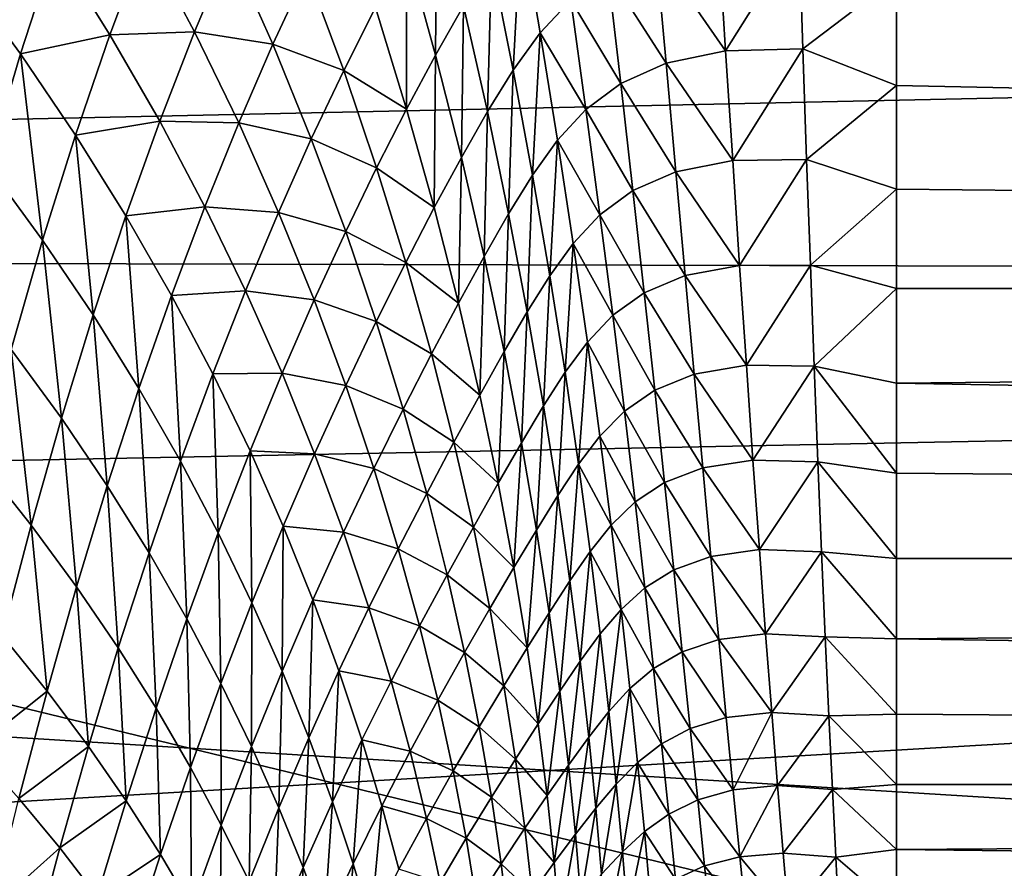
# Model space of a CAD drawing. Header units: metres. Extents: x -36 to 82, y -104 to 104.
# Tile 160 of 245: x 68.279 to 69.426, y 4.184 to 5.173. Entities that reach past the tile are written whole.
import ezdxf

# ---------------------------------------------------------------- set-up
doc = ezdxf.new("R2010")
doc.units = ezdxf.units.M
doc.layers.add('solid_FIT-SHOWER-153_SW0001', color=7, linetype='CONTINUOUS')

msp = doc.modelspace()

# ---------------------------------------------------------------- linework, layer by layer
at = {"layer": 'solid_FIT-SHOWER-153_SW0001'}
for points in [[(78.5, 6.434303, -26.964064), (52, 6.525178, -26.933752), (52, 4.931117, -27.398083)], [(77, 6.5, -14), (59.5, 4, -14), (59.5, 6.5, -14)], [(77, 4, -14), (59.5, 4, -14), (77, 6.5, -14)], [(77, -6.5, -1), (59.5, 6.5, -1), (59.5, -6.5, -1)], [(77, 6.5, -1), (59.5, 6.5, -1), (77, 2.257359, -1)], [(77, -2.257359, -1), (77, 2.257359, -1), (59.5, 6.5, -1)], [(77, -6.5, -1), (77, -2.257359, -1), (59.5, 6.5, -1)], [(59.465103, 6.466679, 13.789559), (59.619923, 4.870267, 14.210342), (80.699997, 5.324776, 14.103455)], [(78.5, 4.86164, -27.415146), (78.5, 6.434303, -26.964064), (52, 4.931117, -27.398083)], [(78.5, 6.434303, 11.964063), (78.5, 4.86164, 12.415147), (58.85154, 5.935616, 12.121935)], [(78.5, 4.86164, 12.415147), (58.992683, 4.47508, 12.505558), (58.85154, 5.935616, 12.121935)], [(59.619923, 4.870267, 14.210342), (80.699997, 3.569153, 14.461868), (80.699997, 5.324776, 14.103455)], [(68.764565, 5.316203, -29.39974), (68.763023, 5.131564, -29.499887), (68.72908, 5.254582, -29.404934)], [(68.764565, 5.316203, -29.39974), (68.795753, 5.188949, -29.498253), (68.763023, 5.131564, -29.499887)], [(68.862602, 5.287516, -29.49966), (68.853615, 5.114098, -29.605255), (68.828384, 5.240932, -29.498177)], [(68.862602, 5.287516, -29.49966), (68.88501, 5.157572, -29.610262), (68.853615, 5.114098, -29.605255)], [(68.920502, 5.19585, -29.616793), (68.88501, 5.157572, -29.610262), (68.862602, 5.287516, -29.49966)], [(68.425148, 5.266322, -29.228731), (68.383652, 5.15534, -29.251598), (68.319931, 5.257216, -29.194267)], [(68.425148, 5.266322, -29.228731), (68.48214, 5.158639, -29.294598), (68.383652, 5.15534, -29.251598)], [(68.523323, 5.256567, -29.27631), (68.48214, 5.158639, -29.294598), (68.425148, 5.266322, -29.228731)], [(69.092552, 5.269831, -29.647844), (69.10099, 5.13658, -29.777098), (69.019661, 5.253704, -29.635128)], [(69.186539, 5.273257, -29.664112), (69.10099, 5.13658, -29.777098), (69.092552, 5.269831, -29.647844)], [(69.186539, 5.273257, -29.664112), (69.190979, 5.138824, -29.796492), (69.10099, 5.13658, -29.777098)], [(69.300003, 5.222128, -29.721134), (69.190979, 5.138824, -29.796492), (69.186539, 5.273257, -29.664112)], [(68.319931, 5.257216, -29.194267), (68.279449, 5.133018, -29.221369), (68.20945, 5.228232, -29.172596)], [(68.319931, 5.257216, -29.194267), (68.383652, 5.15534, -29.251598), (68.279449, 5.133018, -29.221369)], [(68.523323, 5.256567, -29.27631), (68.573349, 5.144111, -29.350679), (68.48214, 5.158639, -29.294598)], [(68.612953, 5.229466, -29.337252), (68.573349, 5.144111, -29.350679), (68.523323, 5.256567, -29.27631)], [(68.72908, 5.254582, -29.404934), (68.729324, 5.06867, -29.503077), (68.692978, 5.187022, -29.411734)], [(68.72908, 5.254582, -29.404934), (68.763023, 5.131564, -29.499887), (68.729324, 5.06867, -29.503077)], [(69.019661, 5.253704, -29.635128), (69.031593, 5.121952, -29.761126), (68.963875, 5.228322, -29.624971)], [(69.10099, 5.13658, -29.777098), (69.031593, 5.121952, -29.761126), (69.019661, 5.253704, -29.635128)], [(68.828384, 5.240932, -29.498177), (68.823563, 5.065654, -29.60174), (68.795753, 5.188949, -29.498253)], [(68.828384, 5.240932, -29.498177), (68.853615, 5.114098, -29.605255), (68.823563, 5.065654, -29.60174)], [(68.20945, 5.228232, -29.172596), (68.279449, 5.133018, -29.221369), (68.241081, 5.003216, -29.249043)], [(68.612953, 5.229466, -29.337252), (68.656013, 5.11342, -29.420111), (68.573349, 5.144111, -29.350679)], [(68.692978, 5.187022, -29.411734), (68.656013, 5.11342, -29.420111), (68.612953, 5.229466, -29.337252)], [(68.963875, 5.228322, -29.624971), (68.978889, 5.098394, -29.747602), (68.920502, 5.19585, -29.616793)], [(69.031593, 5.121952, -29.761126), (68.978889, 5.098394, -29.747602), (68.963875, 5.228322, -29.624971)], [(69.300003, 5.222128, -29.721134), (69.300003, 5.096302, -29.849442), (69.190979, 5.138824, -29.796492)], [(80.699997, 5.222132, -29.721132), (80.699997, 4.859654, -30.119869), (69.300003, 5.222128, -29.721134)], [(80.699997, 4.859654, -30.119869), (69.300003, 5.096302, -29.849442), (69.300003, 5.222128, -29.721134)], [(68.692978, 5.187022, -29.411734), (68.729324, 5.06867, -29.503077), (68.656013, 5.11342, -29.420111)], [(68.795753, 5.188949, -29.498253), (68.793159, 5.012233, -29.599722), (68.763023, 5.131564, -29.499887)], [(68.795753, 5.188949, -29.498253), (68.823563, 5.065654, -29.60174), (68.793159, 5.012233, -29.599722)], [(68.920502, 5.19585, -29.616793), (68.938271, 5.068092, -29.735966), (68.88501, 5.157572, -29.610262)], [(68.978889, 5.098394, -29.747602), (68.938271, 5.068092, -29.735966), (68.920502, 5.19585, -29.616793)], [(68.383652, 5.15534, -29.251598), (68.343643, 5.038298, -29.275362), (68.279449, 5.133018, -29.221369)], [(68.383652, 5.15534, -29.251598), (68.441689, 5.054439, -29.314035), (68.343643, 5.038298, -29.275362)], [(68.48214, 5.158639, -29.294598), (68.441689, 5.054439, -29.314035), (68.383652, 5.15534, -29.251598)], [(68.48214, 5.158639, -29.294598), (68.533684, 5.052483, -29.365461), (68.441689, 5.054439, -29.314035)], [(68.573349, 5.144111, -29.350679), (68.533684, 5.052483, -29.365461), (68.48214, 5.158639, -29.294598)], [(68.88501, 5.157572, -29.610262), (68.876152, 4.991777, -29.717264), (68.853615, 5.114098, -29.605255)], [(68.88501, 5.157572, -29.610262), (68.905266, 5.032342, -29.725891), (68.876152, 4.991777, -29.717264)], [(68.938271, 5.068092, -29.735966), (68.905266, 5.032342, -29.725891), (68.88501, 5.157572, -29.610262)], [(68.573349, 5.144111, -29.350679), (68.618271, 5.033784, -29.429958), (68.533684, 5.052483, -29.365461)], [(68.656013, 5.11342, -29.420111), (68.618271, 5.033784, -29.429958), (68.573349, 5.144111, -29.350679)], [(68.279449, 5.133018, -29.221369), (68.30526, 4.915754, -29.299742), (68.241081, 5.003216, -29.249043)], [(68.279449, 5.133018, -29.221369), (68.343643, 5.038298, -29.275362), (68.30526, 4.915754, -29.299742)], [(68.763023, 5.131564, -29.499887), (68.761536, 4.95372, -29.599205), (68.729324, 5.06867, -29.503077)], [(68.763023, 5.131564, -29.499887), (68.793159, 5.012233, -29.599722), (68.761536, 4.95372, -29.599205)], [(69.10099, 5.13658, -29.777098), (69.109253, 5.008704, -29.911585), (69.031593, 5.121952, -29.761126)], [(69.190979, 5.138824, -29.796492), (69.109253, 5.008704, -29.911585), (69.10099, 5.13658, -29.777098)], [(69.190979, 5.138824, -29.796492), (69.195419, 5.00983, -29.934177), (69.109253, 5.008704, -29.911585)], [(69.300003, 5.096302, -29.849442), (69.195419, 5.00983, -29.934177), (69.190979, 5.138824, -29.796492)], [(69.031593, 5.121952, -29.761126), (69.043007, 4.995521, -29.892269), (68.978889, 5.098394, -29.747602)], [(69.109253, 5.008704, -29.911585), (69.043007, 4.995521, -29.892269), (69.031593, 5.121952, -29.761126)], [(68.656013, 5.11342, -29.420111), (68.694412, 5.000136, -29.507807), (68.618271, 5.033784, -29.429958)], [(68.729324, 5.06867, -29.503077), (68.694412, 5.000136, -29.507807), (68.656013, 5.11342, -29.420111)], [(68.853615, 5.114098, -29.605255), (68.848206, 4.946635, -29.71006), (68.823563, 5.065654, -29.60174)], [(68.853615, 5.114098, -29.605255), (68.876152, 4.991777, -29.717264), (68.848206, 4.946635, -29.71006)], [(68.978889, 5.098394, -29.747602), (68.992935, 4.973715, -29.875288), (68.938271, 5.068092, -29.735966)], [(69.043007, 4.995521, -29.892269), (68.992935, 4.973715, -29.875288), (68.978889, 5.098394, -29.747602)], [(69.300003, 5.096302, -29.849442), (69.300003, 4.975421, -29.982414), (69.195419, 5.00983, -29.934177)], [(80.699997, 4.859654, -30.119869), (69.300003, 4.975421, -29.982414), (69.300003, 5.096302, -29.849442)], [(68.729324, 5.06867, -29.503077), (68.761536, 4.95372, -29.599205), (68.694412, 5.000136, -29.507807)], [(68.823563, 5.065654, -29.60174), (68.819733, 4.896915, -29.704287), (68.793159, 5.012233, -29.599722)], [(68.823563, 5.065654, -29.60174), (68.848206, 4.946635, -29.71006), (68.819733, 4.896915, -29.704287)], [(68.938271, 5.068092, -29.735966), (68.954559, 4.945472, -29.860094), (68.905266, 5.032342, -29.725891)], [(68.992935, 4.973715, -29.875288), (68.954559, 4.945472, -29.860094), (68.938271, 5.068092, -29.735966)], [(68.441689, 5.054439, -29.314035), (68.402237, 4.94435, -29.334398), (68.343643, 5.038298, -29.275362)], [(68.441689, 5.054439, -29.314035), (68.494286, 4.954824, -29.381399), (68.402237, 4.94435, -29.334398)], [(68.533684, 5.052483, -29.365461), (68.494286, 4.954824, -29.381399), (68.441689, 5.054439, -29.314035)], [(68.533684, 5.052483, -29.365461), (68.580048, 4.948185, -29.441149), (68.494286, 4.954824, -29.381399)], [(68.618271, 5.033784, -29.429958), (68.580048, 4.948185, -29.441149), (68.533684, 5.052483, -29.365461)], [(68.343643, 5.038298, -29.275362), (68.363983, 4.828882, -29.35541), (68.30526, 4.915754, -29.299742)], [(68.343643, 5.038298, -29.275362), (68.402237, 4.94435, -29.334398), (68.363983, 4.828882, -29.35541)], [(68.618271, 5.033784, -29.429958), (68.658371, 4.925931, -29.513981), (68.580048, 4.948185, -29.441149)], [(68.694412, 5.000136, -29.507807), (68.658371, 4.925931, -29.513981), (68.618271, 5.033784, -29.429958)], [(68.905266, 5.032342, -29.725891), (68.896194, 4.874254, -29.834034), (68.876152, 4.991777, -29.717264)], [(68.905266, 5.032342, -29.725891), (68.923523, 4.912101, -29.846376), (68.896194, 4.874254, -29.834034)], [(68.954559, 4.945472, -29.860094), (68.923523, 4.912101, -29.846376), (68.905266, 5.032342, -29.725891)], [(68.241081, 5.003216, -29.249043), (68.30526, 4.915754, -29.299742), (68.268639, 4.788204, -29.324512)], [(68.793159, 5.012233, -29.599722), (68.789886, 4.842499, -29.699959), (68.761536, 4.95372, -29.599205)], [(68.793159, 5.012233, -29.599722), (68.819733, 4.896915, -29.704287), (68.789886, 4.842499, -29.699959)], [(69.109253, 5.008704, -29.911585), (69.117325, 4.886425, -30.051086), (69.043007, 4.995521, -29.892269)], [(69.195419, 5.00983, -29.934177), (69.117325, 4.886425, -30.051086), (69.109253, 5.008704, -29.911585)], [(69.195419, 5.00983, -29.934177), (69.199844, 4.886492, -30.076941), (69.117325, 4.886425, -30.051086)], [(69.300003, 4.975421, -29.982414), (69.199844, 4.886492, -30.076941), (69.195419, 5.00983, -29.934177)], [(68.694412, 5.000136, -29.507807), (68.728439, 4.889959, -29.600187), (68.658371, 4.925931, -29.513981)], [(68.761536, 4.95372, -29.599205), (68.728439, 4.889959, -29.600187), (68.694412, 5.000136, -29.507807)], [(68.876152, 4.991777, -29.717264), (68.869911, 4.832187, -29.823038), (68.848206, 4.946635, -29.71006)], [(68.876152, 4.991777, -29.717264), (68.896194, 4.874254, -29.834034), (68.869911, 4.832187, -29.823038)], [(69.043007, 4.995521, -29.892269), (69.053932, 4.874637, -30.028347), (68.992935, 4.973715, -29.875288)], [(69.117325, 4.886425, -30.051086), (69.053932, 4.874637, -30.028347), (69.043007, 4.995521, -29.892269)], [(68.992935, 4.973715, -29.875288), (69.006081, 4.854515, -30.007816), (68.954559, 4.945472, -29.860094)], [(69.053932, 4.874637, -30.028347), (69.006081, 4.854515, -30.007816), (68.992935, 4.973715, -29.875288)], [(69.300003, 4.975421, -29.982414), (69.300003, 4.859658, -30.119864), (69.199844, 4.886492, -30.076941)], [(80.699997, 4.859654, -30.119869), (69.300003, 4.859658, -30.119864), (69.300003, 4.975421, -29.982414)], [(68.494286, 4.954824, -29.381399), (68.455467, 4.851468, -29.398281), (68.402237, 4.94435, -29.334398)], [(68.494286, 4.954824, -29.381399), (68.541702, 4.856814, -29.453495), (68.455467, 4.851468, -29.398281)], [(68.580048, 4.948185, -29.441149), (68.541702, 4.856814, -29.453495), (68.494286, 4.954824, -29.381399)], [(68.580048, 4.948185, -29.441149), (68.621521, 4.846082, -29.521477), (68.541702, 4.856814, -29.453495)], [(68.658371, 4.925931, -29.513981), (68.621521, 4.846082, -29.521477), (68.580048, 4.948185, -29.441149)], [(68.761536, 4.95372, -29.599205), (68.789886, 4.842499, -29.699959), (68.728439, 4.889959, -29.600187)], [(68.848206, 4.946635, -29.71006), (68.84301, 4.785913, -29.813408), (68.819733, 4.896915, -29.704287)], [(68.848206, 4.946635, -29.71006), (68.869911, 4.832187, -29.823038), (68.84301, 4.785913, -29.813408)], [(68.954559, 4.945472, -29.860094), (68.969467, 4.828229, -29.988974), (68.923523, 4.912101, -29.846376)], [(69.006081, 4.854515, -30.007816), (68.969467, 4.828229, -29.988974), (68.954559, 4.945472, -29.860094)], [(68.402237, 4.94435, -29.334398), (68.41748, 4.742876, -29.415831), (68.363983, 4.828882, -29.35541)], [(68.402237, 4.94435, -29.334398), (68.455467, 4.851468, -29.398281), (68.41748, 4.742876, -29.415831)], [(78.5, 4.86164, -27.415146), (52, 4.931117, -27.398083), (52, 3.305647, -27.731649)], [(68.658371, 4.925931, -29.513981), (68.693954, 4.820891, -29.602575), (68.621521, 4.846082, -29.521477)], [(68.728439, 4.889959, -29.600187), (68.693954, 4.820891, -29.602575), (68.658371, 4.925931, -29.513981)], [(68.30526, 4.915754, -29.299742), (68.327118, 4.708491, -29.376852), (68.268639, 4.788204, -29.324512)], [(68.30526, 4.915754, -29.299742), (68.363983, 4.828882, -29.35541), (68.327118, 4.708491, -29.376852)], [(68.923523, 4.912101, -29.846376), (68.913918, 4.761785, -29.955364), (68.896194, 4.874254, -29.834034)], [(68.923523, 4.912101, -29.846376), (68.939919, 4.797096, -29.971521), (68.913918, 4.761785, -29.955364)], [(68.969467, 4.828229, -29.988974), (68.939919, 4.797096, -29.971521), (68.923523, 4.912101, -29.846376)], [(68.728439, 4.889959, -29.600187), (68.758385, 4.783221, -29.697079), (68.693954, 4.820891, -29.602575)], [(68.789886, 4.842499, -29.699959), (68.758385, 4.783221, -29.697079), (68.728439, 4.889959, -29.600187)], [(68.819733, 4.896915, -29.704287), (68.814644, 4.735317, -29.805161), (68.789886, 4.842499, -29.699959)], [(68.819733, 4.896915, -29.704287), (68.84301, 4.785913, -29.813408), (68.814644, 4.735317, -29.805161)], [(69.117325, 4.886425, -30.051086), (69.125214, 4.769944, -30.195364), (69.053932, 4.874637, -30.028347)], [(69.199844, 4.886492, -30.076941), (69.125214, 4.769944, -30.195364), (69.117325, 4.886425, -30.051086)], [(69.199844, 4.886492, -30.076941), (69.204247, 4.769013, -30.224543), (69.125214, 4.769944, -30.195364)], [(69.300003, 4.859658, -30.119864), (69.204247, 4.769013, -30.224543), (69.199844, 4.886492, -30.076941)], [(59.619923, 4.870267, 14.210342), (59.730202, 3.259323, 14.51007), (80.699997, 3.569153, 14.461868)], [(68.896194, 4.874254, -29.834034), (68.888893, 4.722576, -29.940479), (68.869911, 4.832187, -29.823038)], [(68.896194, 4.874254, -29.834034), (68.913918, 4.761785, -29.955364), (68.888893, 4.722576, -29.940479)], [(69.053932, 4.874637, -30.028347), (69.064377, 4.759501, -30.169121), (69.006081, 4.854515, -30.007816)], [(69.125214, 4.769944, -30.195364), (69.064377, 4.759501, -30.169121), (69.053932, 4.874637, -30.028347)], [(78.5, 4.86164, -27.415146), (52, 3.305647, -27.731649), (62.291336, 3.343428, -27.725515)], [(78.5, 4.86164, 12.415147), (78.5, 3.258736, 12.739272), (58.992683, 4.47508, 12.505558)], [(78.5, 4.86164, -27.415146), (62.291336, 3.343428, -27.725515), (62.706448, 3.34358, -27.725491)], [(78.5, 4.86164, -27.415146), (62.706448, 3.34358, -27.725491), (63.118618, 3.292389, -27.733887)], [(78.5, 3.258736, -27.739273), (78.5, 4.86164, -27.415146), (63.118618, 3.292389, -27.733887)], [(68.541702, 4.856814, -29.453495), (68.503593, 4.759956, -29.466789), (68.455467, 4.851468, -29.398281)], [(68.541702, 4.856814, -29.453495), (68.584236, 4.760734, -29.530119), (68.503593, 4.759956, -29.466789)], [(68.621521, 4.846082, -29.521477), (68.584236, 4.760734, -29.530119), (68.541702, 4.856814, -29.453495)], [(69.006081, 4.854515, -30.007816), (69.018364, 4.740996, -30.144955), (68.969467, 4.828229, -29.988974)], [(69.064377, 4.759501, -30.169121), (69.018364, 4.740996, -30.144955), (69.006081, 4.854515, -30.007816)], [(69.300003, 4.859658, -30.119864), (69.300003, 4.749177, -30.261593), (69.204247, 4.769013, -30.224543)], [(80.699997, 4.859654, -30.119869), (69.300003, 4.749177, -30.261593), (69.300003, 4.859658, -30.119864)], [(80.699997, 4.859654, -30.119869), (80.699997, 4.544671, -30.557098), (69.300003, 4.749177, -30.261593)], [(68.455467, 4.851468, -29.398281), (68.465996, 4.658022, -29.480764), (68.41748, 4.742876, -29.415831)], [(68.455467, 4.851468, -29.398281), (68.503593, 4.759956, -29.466789), (68.465996, 4.658022, -29.480764)], [(68.621521, 4.846082, -29.521477), (68.658401, 4.746505, -29.606258), (68.584236, 4.760734, -29.530119)], [(68.693954, 4.820891, -29.602575), (68.658401, 4.746505, -29.606258), (68.621521, 4.846082, -29.521477)], [(68.789886, 4.842499, -29.699959), (68.814644, 4.735317, -29.805161), (68.758385, 4.783221, -29.697079)], [(68.869911, 4.832187, -29.823038), (68.86322, 4.6795, -29.926889), (68.84301, 4.785913, -29.813408)], [(68.869911, 4.832187, -29.823038), (68.888893, 4.722576, -29.940479), (68.86322, 4.6795, -29.926889)], [(68.363983, 4.828882, -29.35541), (68.380554, 4.629462, -29.433836), (68.327118, 4.708491, -29.376852)], [(68.363983, 4.828882, -29.35541), (68.41748, 4.742876, -29.415831), (68.380554, 4.629462, -29.433836)], [(68.693954, 4.820891, -29.602575), (68.725311, 4.718994, -29.695562), (68.658401, 4.746505, -29.606258)], [(68.758385, 4.783221, -29.697079), (68.725311, 4.718994, -29.695562), (68.693954, 4.820891, -29.602575)], [(68.969467, 4.828229, -29.988974), (68.983093, 4.716571, -30.122372), (68.939919, 4.797096, -29.971521)], [(69.018364, 4.740996, -30.144955), (68.983093, 4.716571, -30.122372), (68.969467, 4.828229, -29.988974)], [(68.939919, 4.797096, -29.971521), (68.929504, 4.654593, -30.081032), (68.913918, 4.761785, -29.955364)], [(68.939919, 4.797096, -29.971521), (68.95459, 4.68754, -30.101095), (68.929504, 4.654593, -30.081032)], [(68.983093, 4.716571, -30.122372), (68.95459, 4.68754, -30.101095), (68.939919, 4.797096, -29.971521)], [(68.268639, 4.788204, -29.324512), (68.291763, 4.583704, -29.398474), (68.233864, 4.656216, -29.349422)], [(68.268639, 4.788204, -29.324512), (68.327118, 4.708491, -29.376852), (68.291763, 4.583704, -29.398474)], [(68.84301, 4.785913, -29.813408), (68.836067, 4.632455, -29.914614), (68.814644, 4.735317, -29.805161)], [(68.84301, 4.785913, -29.813408), (68.86322, 4.6795, -29.926889), (68.836067, 4.632455, -29.914614)], [(68.758385, 4.783221, -29.697079), (68.784515, 4.68023, -29.798302), (68.725311, 4.718994, -29.695562)], [(68.814644, 4.735317, -29.805161), (68.784515, 4.68023, -29.798302), (68.758385, 4.783221, -29.697079)], [(68.913918, 4.761785, -29.955364), (68.905365, 4.618035, -30.062164), (68.888893, 4.722576, -29.940479)], [(68.913918, 4.761785, -29.955364), (68.929504, 4.654593, -30.081032), (68.905365, 4.618035, -30.062164)], [(69.125214, 4.769944, -30.195364), (69.132896, 4.659441, -30.344156), (69.064377, 4.759501, -30.169121)], [(69.204247, 4.769013, -30.224543), (69.132896, 4.659441, -30.344156), (69.125214, 4.769944, -30.195364)], [(69.204247, 4.769013, -30.224543), (69.208611, 4.657581, -30.376728), (69.132896, 4.659441, -30.344156)], [(69.300003, 4.644135, -30.407402), (69.208611, 4.657581, -30.376728), (69.204247, 4.769013, -30.224543)], [(69.300003, 4.749177, -30.261593), (69.300003, 4.644135, -30.407402), (69.204247, 4.769013, -30.224543)], [(68.503593, 4.759956, -29.466789), (68.509789, 4.57461, -29.549976), (68.465996, 4.658022, -29.480764)], [(68.584236, 4.760734, -29.530119), (68.54689, 4.670124, -29.539707), (68.503593, 4.759956, -29.466789)], [(68.503593, 4.759956, -29.466789), (68.54689, 4.670124, -29.539707), (68.509789, 4.57461, -29.549976)], [(68.584236, 4.760734, -29.530119), (68.622162, 4.666903, -29.611071), (68.54689, 4.670124, -29.539707)], [(68.658401, 4.746505, -29.606258), (68.622162, 4.666903, -29.611071), (68.584236, 4.760734, -29.530119)], [(69.064377, 4.759501, -30.169121), (69.074356, 4.650288, -30.314329), (69.018364, 4.740996, -30.144955)], [(69.132896, 4.659441, -30.344156), (69.074356, 4.650288, -30.314329), (69.064377, 4.759501, -30.169121)], [(68.41748, 4.742876, -29.415831), (68.429176, 4.551382, -29.495213), (68.380554, 4.629462, -29.433836)], [(68.41748, 4.742876, -29.415831), (68.465996, 4.658022, -29.480764), (68.429176, 4.551382, -29.495213)], [(68.658401, 4.746505, -29.606258), (68.690979, 4.649777, -29.695305), (68.622162, 4.666903, -29.611071)], [(68.725311, 4.718994, -29.695562), (68.690979, 4.649777, -29.695305), (68.658401, 4.746505, -29.606258)], [(69.018364, 4.740996, -30.144955), (69.029839, 4.633331, -30.286442), (68.983093, 4.716571, -30.122372)], [(69.074356, 4.650288, -30.314329), (69.029839, 4.633331, -30.286442), (69.018364, 4.740996, -30.144955)], [(80.699997, 4.544671, -30.557098), (69.300003, 4.644135, -30.407402), (69.300003, 4.749177, -30.261593)], [(68.814644, 4.735317, -29.805161), (68.836067, 4.632455, -29.914614), (68.784515, 4.68023, -29.798302)], [(68.725311, 4.718994, -29.695562), (68.752724, 4.620548, -29.792757), (68.690979, 4.649777, -29.695305)], [(68.784515, 4.68023, -29.798302), (68.752724, 4.620548, -29.792757), (68.725311, 4.718994, -29.695562)], [(68.888893, 4.722576, -29.940479), (68.880608, 4.577919, -30.044516), (68.86322, 4.6795, -29.926889)], [(68.888893, 4.722576, -29.940479), (68.905365, 4.618035, -30.062164), (68.880608, 4.577919, -30.044516)], [(68.983093, 4.716571, -30.122372), (68.995522, 4.610671, -30.260035), (68.95459, 4.68754, -30.101095)], [(69.029839, 4.633331, -30.286442), (68.995522, 4.610671, -30.260035), (68.983093, 4.716571, -30.122372)], [(68.327118, 4.708491, -29.376852), (68.344841, 4.511708, -29.452053), (68.291763, 4.583704, -29.398474)], [(68.327118, 4.708491, -29.376852), (68.380554, 4.629462, -29.433836), (68.344841, 4.511708, -29.452053)], [(68.95459, 4.68754, -30.101095), (68.967674, 4.583613, -30.234844), (68.929504, 4.654593, -30.081032)], [(68.995522, 4.610671, -30.260035), (68.967674, 4.583613, -30.234844), (68.95459, 4.68754, -30.101095)], [(68.54689, 4.670124, -29.539707), (68.549118, 4.492929, -29.623234), (68.509789, 4.57461, -29.549976)], [(68.54689, 4.670124, -29.539707), (68.585625, 4.582274, -29.616814), (68.549118, 4.492929, -29.623234)], [(68.622162, 4.666903, -29.611071), (68.585625, 4.582274, -29.616814), (68.54689, 4.670124, -29.539707)], [(68.784515, 4.68023, -29.798302), (68.807121, 4.581273, -29.903662), (68.752724, 4.620548, -29.792757)], [(68.836067, 4.632455, -29.914614), (68.807121, 4.581273, -29.903662), (68.784515, 4.68023, -29.798302)], [(68.86322, 4.6795, -29.926889), (68.854401, 4.534161, -30.028107), (68.836067, 4.632455, -29.914614)], [(68.86322, 4.6795, -29.926889), (68.880608, 4.577919, -30.044516), (68.854401, 4.534161, -30.028107)], [(68.465996, 4.658022, -29.480764), (68.473221, 4.47452, -29.560726), (68.429176, 4.551382, -29.495213)], [(68.465996, 4.658022, -29.480764), (68.509789, 4.57461, -29.549976), (68.473221, 4.47452, -29.560726)], [(68.622162, 4.666903, -29.611071), (68.655777, 4.575633, -29.696148), (68.585625, 4.582274, -29.616814)], [(68.690979, 4.649777, -29.695305), (68.655777, 4.575633, -29.696148), (68.622162, 4.666903, -29.611071)], [(69.132896, 4.659441, -30.344156), (69.140381, 4.555074, -30.49719), (69.074356, 4.650288, -30.314329)], [(69.208611, 4.657581, -30.376728), (69.140381, 4.555074, -30.49719), (69.132896, 4.659441, -30.344156)], [(68.233864, 4.656216, -29.349422), (68.291763, 4.583704, -29.398474), (68.257996, 4.455008, -29.420061)], [(68.690979, 4.649777, -29.695305), (68.719536, 4.556203, -29.788425), (68.655777, 4.575633, -29.696148)], [(68.752724, 4.620548, -29.792757), (68.719536, 4.556203, -29.788425), (68.690979, 4.649777, -29.695305)], [(68.929504, 4.654593, -30.081032), (68.919518, 4.518758, -30.187849), (68.905365, 4.618035, -30.062164)], [(68.929504, 4.654593, -30.081032), (68.943123, 4.552866, -30.210787), (68.919518, 4.518758, -30.187849)], [(68.967674, 4.583613, -30.234844), (68.943123, 4.552866, -30.210787), (68.929504, 4.654593, -30.081032)], [(69.074356, 4.650288, -30.314329), (69.083885, 4.547143, -30.463696), (69.029839, 4.633331, -30.286442)], [(69.140381, 4.555074, -30.49719), (69.083885, 4.547143, -30.463696), (69.074356, 4.650288, -30.314329)], [(69.208611, 4.657581, -30.376728), (69.212914, 4.552365, -30.533232), (69.140381, 4.555074, -30.49719)], [(69.300003, 4.544684, -30.557077), (69.212914, 4.552365, -30.533232), (69.208611, 4.657581, -30.376728)], [(69.300003, 4.644135, -30.407402), (69.300003, 4.544684, -30.557077), (69.208611, 4.657581, -30.376728)], [(80.699997, 4.544671, -30.557098), (69.300003, 4.544684, -30.557077), (69.300003, 4.644135, -30.407402)], [(68.380554, 4.629462, -29.433836), (68.393318, 4.440472, -29.50989), (68.344841, 4.511708, -29.452053)], [(68.380554, 4.629462, -29.433836), (68.429176, 4.551382, -29.495213), (68.393318, 4.440472, -29.50989)], [(68.836067, 4.632455, -29.914614), (68.854401, 4.534161, -30.028107), (68.807121, 4.581273, -29.903662)], [(69.029839, 4.633331, -30.286442), (69.04055, 4.531659, -30.432003), (68.995522, 4.610671, -30.260035)], [(69.083885, 4.547143, -30.463696), (69.04055, 4.531659, -30.432003), (69.029839, 4.633331, -30.286442)], [(68.752724, 4.620548, -29.792757), (68.776459, 4.525838, -29.893963), (68.719536, 4.556203, -29.788425)], [(68.807121, 4.581273, -29.903662), (68.776459, 4.525838, -29.893963), (68.752724, 4.620548, -29.792757)], [(68.905365, 4.618035, -30.062164), (68.895378, 4.481373, -30.16605), (68.880608, 4.577919, -30.044516)], [(68.905365, 4.618035, -30.062164), (68.919518, 4.518758, -30.187849), (68.895378, 4.481373, -30.16605)], [(68.995522, 4.610671, -30.260035), (69.006836, 4.510666, -30.401686), (68.967674, 4.583613, -30.234844)], [(69.04055, 4.531659, -30.432003), (69.006836, 4.510666, -30.401686), (68.995522, 4.610671, -30.260035)], [(68.291763, 4.583704, -29.398474), (68.310478, 4.39006, -29.470268), (68.257996, 4.455008, -29.420061)], [(68.291763, 4.583704, -29.398474), (68.344841, 4.511708, -29.452053), (68.310478, 4.39006, -29.470268)], [(68.585625, 4.582274, -29.616814), (68.584251, 4.41326, -29.700321), (68.549118, 4.492929, -29.623234)], [(68.585625, 4.582274, -29.616814), (68.620087, 4.496707, -29.697903), (68.584251, 4.41326, -29.700321)], [(68.655777, 4.575633, -29.696148), (68.620087, 4.496707, -29.697903), (68.585625, 4.582274, -29.616814)], [(68.807121, 4.581273, -29.903662), (68.826447, 4.486602, -30.012953), (68.776459, 4.525838, -29.893963)], [(68.854401, 4.534161, -30.028107), (68.826447, 4.486602, -30.012953), (68.807121, 4.581273, -29.903662)], [(68.880608, 4.577919, -30.044516), (68.869888, 4.440647, -30.145414), (68.854401, 4.534161, -30.028107)], [(68.880608, 4.577919, -30.044516), (68.895378, 4.481373, -30.16605), (68.869888, 4.440647, -30.145414)], [(68.967674, 4.583613, -30.234844), (68.979279, 4.485454, -30.372499), (68.943123, 4.552866, -30.210787)], [(69.006836, 4.510666, -30.401686), (68.979279, 4.485454, -30.372499), (68.967674, 4.583613, -30.234844)], [(68.509789, 4.57461, -29.549976), (68.512939, 4.399148, -29.630136), (68.473221, 4.47452, -29.560726)], [(68.509789, 4.57461, -29.549976), (68.549118, 4.492929, -29.623234), (68.512939, 4.399148, -29.630136)], [(68.655777, 4.575633, -29.696148), (68.685349, 4.487221, -29.785158), (68.620087, 4.496707, -29.697903)], [(68.719536, 4.556203, -29.788425), (68.685349, 4.487221, -29.785158), (68.655777, 4.575633, -29.696148)], [(68.719536, 4.556203, -29.788425), (68.744347, 4.466063, -29.885427), (68.685349, 4.487221, -29.785158)], [(68.776459, 4.525838, -29.893963), (68.744347, 4.466063, -29.885427), (68.719536, 4.556203, -29.788425)], [(69.140381, 4.555074, -30.49719), (69.147636, 4.456973, -30.654186), (69.083885, 4.547143, -30.463696)], [(69.212914, 4.552365, -30.533232), (69.147636, 4.456973, -30.654186), (69.140381, 4.555074, -30.49719)], [(68.429176, 4.551382, -29.495213), (68.437408, 4.370245, -29.571718), (68.393318, 4.440472, -29.50989)], [(68.429176, 4.551382, -29.495213), (68.473221, 4.47452, -29.560726), (68.437408, 4.370245, -29.571718)], [(68.943123, 4.552866, -30.210787), (68.931541, 4.424899, -30.317276), (68.919518, 4.518758, -30.187849)], [(68.943123, 4.552866, -30.210787), (68.954918, 4.456747, -30.344368), (68.931541, 4.424899, -30.317276)], [(68.979279, 4.485454, -30.372499), (68.954918, 4.456747, -30.344368), (68.943123, 4.552866, -30.210787)], [(69.083885, 4.547143, -30.463696), (69.092964, 4.450181, -30.616938), (69.04055, 4.531659, -30.432003)], [(69.147636, 4.456973, -30.654186), (69.092964, 4.450181, -30.616938), (69.083885, 4.547143, -30.463696)], [(69.212914, 4.552365, -30.533232), (69.217155, 4.453516, -30.693781), (69.147636, 4.456973, -30.654186)], [(69.300003, 4.450966, -30.710407), (69.217155, 4.453516, -30.693781), (69.212914, 4.552365, -30.533232)], [(69.300003, 4.544684, -30.557077), (69.300003, 4.450966, -30.710407), (69.212914, 4.552365, -30.533232)], [(80.699997, 4.544671, -30.557098), (69.300003, 4.450966, -30.710407), (69.300003, 4.544684, -30.557077)], [(80.699997, 4.544671, -30.557098), (80.699997, 4.281238, -31.027189), (69.300003, 4.450966, -30.710407)], [(68.854401, 4.534161, -30.028107), (68.869888, 4.440647, -30.145414), (68.826447, 4.486602, -30.012953)], [(69.04055, 4.531659, -30.432003), (69.050537, 4.436084, -30.581354), (69.006836, 4.510666, -30.401686)], [(69.092964, 4.450181, -30.616938), (69.050537, 4.436084, -30.581354), (69.04055, 4.531659, -30.432003)], [(68.776459, 4.525838, -29.893963), (68.796791, 4.435121, -29.998985), (68.744347, 4.466063, -29.885427)], [(68.826447, 4.486602, -30.012953), (68.796791, 4.435121, -29.998985), (68.776459, 4.525838, -29.893963)], [(68.344841, 4.511708, -29.452053), (68.358604, 4.325696, -29.524588), (68.310478, 4.39006, -29.470268)], [(68.344841, 4.511708, -29.452053), (68.393318, 4.440472, -29.50989), (68.358604, 4.325696, -29.524588)], [(68.919518, 4.518758, -30.187849), (68.907745, 4.390024, -30.291246), (68.895378, 4.481373, -30.16605)], [(68.919518, 4.518758, -30.187849), (68.931541, 4.424899, -30.317276), (68.907745, 4.390024, -30.291246)], [(69.006836, 4.510666, -30.401686), (69.01712, 4.416655, -30.547043), (68.979279, 4.485454, -30.372499)], [(69.050537, 4.436084, -30.581354), (69.01712, 4.416655, -30.547043), (69.006836, 4.510666, -30.401686)], [(68.549118, 4.492929, -29.623234), (68.548592, 4.325527, -29.703217), (68.512939, 4.399148, -29.630136)], [(68.549118, 4.492929, -29.623234), (68.584251, 4.41326, -29.700321), (68.548592, 4.325527, -29.703217)], [(68.620087, 4.496707, -29.697903), (68.615456, 4.335874, -29.781038), (68.584251, 4.41326, -29.700321)], [(68.620087, 4.496707, -29.697903), (68.650536, 4.413708, -29.782776), (68.615456, 4.335874, -29.781038)], [(68.685349, 4.487221, -29.785158), (68.650536, 4.413708, -29.782776), (68.620087, 4.496707, -29.697903)], [(68.685349, 4.487221, -29.785158), (68.711151, 4.401941, -29.877913), (68.650536, 4.413708, -29.782776)], [(68.744347, 4.466063, -29.885427), (68.711151, 4.401941, -29.877913), (68.685349, 4.487221, -29.785158)], [(68.826447, 4.486602, -30.012953), (68.842735, 4.396435, -30.125957), (68.796791, 4.435121, -29.998985)], [(68.869888, 4.440647, -30.145414), (68.842735, 4.396435, -30.125957), (68.826447, 4.486602, -30.012953)], [(78.5, 3.258736, 12.739272), (59.093678, 2.994684, 12.78005), (58.992683, 4.47508, 12.505558)], [(68.473221, 4.47452, -29.560726), (68.477348, 4.301275, -29.637285), (68.437408, 4.370245, -29.571718)], [(68.473221, 4.47452, -29.560726), (68.512939, 4.399148, -29.630136), (68.477348, 4.301275, -29.637285)], [(68.895378, 4.481373, -30.16605), (68.882736, 4.352081, -30.2663), (68.869888, 4.440647, -30.145414)], [(68.895378, 4.481373, -30.16605), (68.907745, 4.390024, -30.291246), (68.882736, 4.352081, -30.2663)], [(68.979279, 4.485454, -30.372499), (68.965042, 4.366339, -30.481501), (68.954918, 4.456747, -30.344368)], [(68.979279, 4.485454, -30.372499), (68.989532, 4.393162, -30.513783), (68.965042, 4.366339, -30.481501)], [(69.01712, 4.416655, -30.547043), (68.989532, 4.393162, -30.513783), (68.979279, 4.485454, -30.372499)], [(68.744347, 4.466063, -29.885427), (68.765671, 4.379612, -29.986122), (68.711151, 4.401941, -29.877913)], [(68.796791, 4.435121, -29.998985), (68.765671, 4.379612, -29.986122), (68.744347, 4.466063, -29.885427)], [(68.257996, 4.455008, -29.420061), (68.310478, 4.39006, -29.470268), (68.225891, 4.322873, -29.441412)], [(68.954918, 4.456747, -30.344368), (68.941605, 4.336567, -30.450182), (68.931541, 4.424899, -30.317276)], [(68.954918, 4.456747, -30.344368), (68.965042, 4.366339, -30.481501), (68.941605, 4.336567, -30.450182)], [(69.147636, 4.456973, -30.654186), (69.154663, 4.365248, -30.814857), (69.092964, 4.450181, -30.616938)], [(69.217155, 4.453516, -30.693781), (69.154663, 4.365248, -30.814857), (69.147636, 4.456973, -30.654186)], [(69.217155, 4.453516, -30.693781), (69.221306, 4.361171, -30.858097), (69.154663, 4.365248, -30.814857)], [(69.300003, 4.363114, -30.867174), (69.221306, 4.361171, -30.858097), (69.217155, 4.453516, -30.693781)], [(69.300003, 4.450966, -30.710407), (69.300003, 4.363114, -30.867174), (69.217155, 4.453516, -30.693781)], [(68.393318, 4.440472, -29.50989), (68.402565, 4.262144, -29.582747), (68.358604, 4.325696, -29.524588)], [(68.393318, 4.440472, -29.50989), (68.437408, 4.370245, -29.571718), (68.402565, 4.262144, -29.582747)], [(68.869888, 4.440647, -30.145414), (68.882736, 4.352081, -30.2663), (68.842735, 4.396435, -30.125957)], [(69.092964, 4.450181, -30.616938), (69.101616, 4.359491, -30.773766), (69.050537, 4.436084, -30.581354)], [(69.154663, 4.365248, -30.814857), (69.101616, 4.359491, -30.773766), (69.092964, 4.450181, -30.616938)], [(80.699997, 4.281238, -31.027189), (69.300003, 4.363114, -30.867174), (69.300003, 4.450966, -30.710407)], [(68.796791, 4.435121, -29.998985), (68.81395, 4.348614, -30.107616), (68.765671, 4.379612, -29.986122)], [(68.842735, 4.396435, -30.125957), (68.81395, 4.348614, -30.107616), (68.796791, 4.435121, -29.998985)], [(69.050537, 4.436084, -30.581354), (69.059837, 4.346678, -30.734205), (69.01712, 4.416655, -30.547043)], [(69.101616, 4.359491, -30.773766), (69.059837, 4.346678, -30.734205), (69.050537, 4.436084, -30.581354)], [(68.931541, 4.424899, -30.317276), (68.917885, 4.303988, -30.419849), (68.907745, 4.390024, -30.291246)], [(68.931541, 4.424899, -30.317276), (68.941605, 4.336567, -30.450182), (68.917885, 4.303988, -30.419849)], [(68.584251, 4.41326, -29.700321), (68.580414, 4.253914, -29.77977), (68.548592, 4.325527, -29.703217)], [(68.584251, 4.41326, -29.700321), (68.615456, 4.335874, -29.781038), (68.580414, 4.253914, -29.77977)], [(68.650536, 4.413708, -29.782776), (68.64296, 4.261026, -29.865206), (68.615456, 4.335874, -29.781038)], [(68.650536, 4.413708, -29.782776), (68.677238, 4.333541, -29.871248), (68.64296, 4.261026, -29.865206)], [(68.711151, 4.401941, -29.877913), (68.677238, 4.333541, -29.871248), (68.650536, 4.413708, -29.782776)], [(69.01712, 4.416655, -30.547043), (69.026443, 4.328702, -30.695822), (68.989532, 4.393162, -30.513783)], [(69.059837, 4.346678, -30.734205), (69.026443, 4.328702, -30.695822), (69.01712, 4.416655, -30.547043)], [(68.512939, 4.399148, -29.630136), (68.513374, 4.233809, -29.706362), (68.477348, 4.301275, -29.637285)], [(68.512939, 4.399148, -29.630136), (68.548592, 4.325527, -29.703217), (68.513374, 4.233809, -29.706362)], [(68.711151, 4.401941, -29.877913), (68.733429, 4.320045, -29.974228), (68.677238, 4.333541, -29.871248)], [(68.765671, 4.379612, -29.986122), (68.733429, 4.320045, -29.974228), (68.711151, 4.401941, -29.877913)], [(68.842735, 4.396435, -30.125957), (68.856209, 4.310947, -30.242453), (68.81395, 4.348614, -30.107616)], [(68.882736, 4.352081, -30.2663), (68.856209, 4.310947, -30.242453), (68.842735, 4.396435, -30.125957)], [(68.310478, 4.39006, -29.470268), (68.277573, 4.264946, -29.488277), (68.225891, 4.322873, -29.441412)], [(68.310478, 4.39006, -29.470268), (68.358604, 4.325696, -29.524588), (68.277573, 4.264946, -29.488277)], [(68.907745, 4.390024, -30.291246), (68.893143, 4.26859, -30.390518), (68.882736, 4.352081, -30.2663)], [(68.907745, 4.390024, -30.291246), (68.917885, 4.303988, -30.419849), (68.893143, 4.26859, -30.390518)], [(68.989532, 4.393162, -30.513783), (68.973625, 4.281706, -30.62191), (68.965042, 4.366339, -30.481501)], [(68.989532, 4.393162, -30.513783), (68.998528, 4.306798, -30.658415), (68.973625, 4.281706, -30.62191)], [(69.026443, 4.328702, -30.695822), (68.998528, 4.306798, -30.658415), (68.989532, 4.393162, -30.513783)], [(68.765671, 4.379612, -29.986122), (68.783737, 4.297071, -30.090315), (68.733429, 4.320045, -29.974228)], [(68.81395, 4.348614, -30.107616), (68.783737, 4.297071, -30.090315), (68.765671, 4.379612, -29.986122)], [(68.437408, 4.370245, -29.571718), (68.442574, 4.19963, -29.644482), (68.402565, 4.262144, -29.582747)], [(68.437408, 4.370245, -29.571718), (68.477348, 4.301275, -29.637285), (68.442574, 4.19963, -29.644482)], [(68.965042, 4.366339, -30.481501), (68.949844, 4.25383, -30.5863), (68.941605, 4.336567, -30.450182)], [(68.965042, 4.366339, -30.481501), (68.973625, 4.281706, -30.62191), (68.949844, 4.25383, -30.5863)], [(69.101616, 4.359491, -30.773766), (69.109833, 4.275135, -30.933897), (69.059837, 4.346678, -30.734205)], [(69.154663, 4.365248, -30.814857), (69.109833, 4.275135, -30.933897), (69.101616, 4.359491, -30.773766)], [(69.154663, 4.365248, -30.814857), (69.161446, 4.279988, -30.978922), (69.109833, 4.275135, -30.933897)], [(69.221306, 4.361171, -30.858097), (69.161446, 4.279988, -30.978922), (69.154663, 4.365248, -30.814857)], [(69.221306, 4.361171, -30.858097), (69.225365, 4.275447, -31.0259), (69.161446, 4.279988, -30.978922)], [(69.300003, 4.363114, -30.867174), (69.300003, 4.281254, -31.027155), (69.221306, 4.361171, -30.858097)], [(69.300003, 4.281254, -31.027155), (69.225365, 4.275447, -31.0259), (69.221306, 4.361171, -30.858097)], [(80.699997, 4.281238, -31.027189), (69.300003, 4.281254, -31.027155), (69.300003, 4.363114, -30.867174)], [(68.81395, 4.348614, -30.107616), (68.828148, 4.266501, -30.219646), (68.783737, 4.297071, -30.090315)], [(68.856209, 4.310947, -30.242453), (68.828148, 4.266501, -30.219646), (68.81395, 4.348614, -30.107616)], [(68.882736, 4.352081, -30.2663), (68.893143, 4.26859, -30.390518), (68.856209, 4.310947, -30.242453)], [(68.941605, 4.336567, -30.450182), (68.925964, 4.223341, -30.551598), (68.917885, 4.303988, -30.419849)], [(68.941605, 4.336567, -30.450182), (68.949844, 4.25383, -30.5863), (68.925964, 4.223341, -30.551598)], [(69.059837, 4.346678, -30.734205), (69.068489, 4.263488, -30.890278), (69.026443, 4.328702, -30.695822)], [(69.109833, 4.275135, -30.933897), (69.068489, 4.263488, -30.890278), (69.059837, 4.346678, -30.734205)], [(68.358604, 4.325696, -29.524588), (68.325165, 4.207441, -29.539106), (68.277573, 4.264946, -29.488277)], [(68.358604, 4.325696, -29.524588), (68.402565, 4.262144, -29.582747), (68.325165, 4.207441, -29.539106)], [(68.548592, 4.325527, -29.703217), (68.545708, 4.168083, -29.778748), (68.513374, 4.233809, -29.706362)], [(68.548592, 4.325527, -29.703217), (68.580414, 4.253914, -29.77977), (68.545708, 4.168083, -29.778748)], [(68.615456, 4.335874, -29.781038), (68.608635, 4.18455, -29.859615), (68.580414, 4.253914, -29.77977)], [(68.615456, 4.335874, -29.781038), (68.64296, 4.261026, -29.865206), (68.608635, 4.18455, -29.859615)], [(68.677238, 4.333541, -29.871248), (68.666992, 4.18895, -29.952656), (68.64296, 4.261026, -29.865206)], [(68.677238, 4.333541, -29.871248), (68.700424, 4.25645, -29.963144), (68.666992, 4.18895, -29.952656)], [(68.733429, 4.320045, -29.974228), (68.700424, 4.25645, -29.963144), (68.677238, 4.333541, -29.871248)], [(69.026443, 4.328702, -30.695822), (69.034859, 4.246842, -30.847746), (68.998528, 4.306798, -30.658415)], [(69.068489, 4.263488, -30.890278), (69.034859, 4.246842, -30.847746), (69.026443, 4.328702, -30.695822)], [(68.733429, 4.320045, -29.974228), (68.752411, 4.241749, -30.073927), (68.700424, 4.25645, -29.963144)], [(68.783737, 4.297071, -30.090315), (68.752411, 4.241749, -30.073927), (68.733429, 4.320045, -29.974228)], [(68.856209, 4.310947, -30.242453), (68.86705, 4.230272, -30.362206), (68.828148, 4.266501, -30.219646)], [(68.893143, 4.26859, -30.390518), (68.86705, 4.230272, -30.362206), (68.856209, 4.310947, -30.242453)], [(68.917885, 4.303988, -30.419849), (68.901268, 4.190259, -30.517817), (68.893143, 4.26859, -30.390518)], [(68.917885, 4.303988, -30.419849), (68.925964, 4.223341, -30.551598), (68.901268, 4.190259, -30.517817)], [(68.998528, 4.306798, -30.658415), (68.980789, 4.202878, -30.765327), (68.973625, 4.281706, -30.62191)], [(68.998528, 4.306798, -30.658415), (69.006371, 4.226392, -30.806118), (68.980789, 4.202878, -30.765327)], [(69.034859, 4.246842, -30.847746), (69.006371, 4.226392, -30.806118), (68.998528, 4.306798, -30.658415)], [(68.477348, 4.301275, -29.637285), (68.478859, 4.138381, -29.70956), (68.442574, 4.19963, -29.644482)], [(68.477348, 4.301275, -29.637285), (68.513374, 4.233809, -29.706362), (68.478859, 4.138381, -29.70956)], [(68.783737, 4.297071, -30.090315), (68.798744, 4.218623, -30.197809), (68.752411, 4.241749, -30.073927)], [(68.828148, 4.266501, -30.219646), (68.798744, 4.218623, -30.197809), (68.783737, 4.297071, -30.090315)], [(68.973625, 4.281706, -30.62191), (68.956421, 4.176722, -30.725363), (68.949844, 4.25383, -30.5863)], [(68.973625, 4.281706, -30.62191), (68.980789, 4.202878, -30.765327), (68.956421, 4.176722, -30.725363)], [(69.161446, 4.279988, -30.978922), (69.117615, 4.197159, -31.097057), (69.109833, 4.275135, -30.933897)], [(69.161446, 4.279988, -30.978922), (69.167969, 4.201265, -31.146101), (69.117615, 4.197159, -31.097057)], [(69.225365, 4.275447, -31.0259), (69.167969, 4.201265, -31.146101), (69.161446, 4.279988, -30.978922)], [(69.300003, 4.281254, -31.027155), (69.300003, 4.205503, -31.190119), (69.225365, 4.275447, -31.0259)], [(80.699997, 4.281238, -31.027189), (69.300003, 4.205503, -31.190119), (69.300003, 4.281254, -31.027155)], [(80.699997, 4.281238, -31.027189), (80.699997, 4.072744, -31.524092), (69.300003, 4.205503, -31.190119)], [(68.893143, 4.26859, -30.390518), (68.901268, 4.190259, -30.517817), (68.86705, 4.230272, -30.362206)], [(69.109833, 4.275135, -30.933897), (69.117615, 4.197159, -31.097057), (69.068489, 4.263488, -30.890278)], [(69.225365, 4.275447, -31.0259), (69.229301, 4.19645, -31.196911), (69.167969, 4.201265, -31.146101)], [(69.300003, 4.205503, -31.190119), (69.229301, 4.19645, -31.196911), (69.225365, 4.275447, -31.0259)], [(68.277573, 4.264946, -29.488277), (68.325165, 4.207441, -29.539106), (68.246201, 4.136734, -29.505926)], [(68.402565, 4.262144, -29.582747), (68.368851, 4.150563, -29.593611), (68.325165, 4.207441, -29.539106)], [(68.402565, 4.262144, -29.582747), (68.442574, 4.19963, -29.644482), (68.368851, 4.150563, -29.593611)], [(68.64296, 4.261026, -29.865206), (68.633453, 4.117658, -29.942604), (68.608635, 4.18455, -29.859615)], [(68.64296, 4.261026, -29.865206), (68.666992, 4.18895, -29.952656), (68.633453, 4.117658, -29.942604)], [(68.700424, 4.25645, -29.963144), (68.687744, 4.119854, -30.043242), (68.666992, 4.18895, -29.952656)], [(68.700424, 4.25645, -29.963144), (68.720306, 4.18265, -30.058302), (68.687744, 4.119854, -30.043242)], [(68.752411, 4.241749, -30.073927), (68.720306, 4.18265, -30.058302), (68.700424, 4.25645, -29.963144)], [(68.828148, 4.266501, -30.219646), (68.839577, 4.18892, -30.334854), (68.798744, 4.218623, -30.197809)], [(68.86705, 4.230272, -30.362206), (68.839577, 4.18892, -30.334854), (68.828148, 4.266501, -30.219646)], [(69.068489, 4.263488, -30.890278), (69.076515, 4.186537, -31.049297), (69.034859, 4.246842, -30.847746)], [(69.117615, 4.197159, -31.097057), (69.076515, 4.186537, -31.049297), (69.068489, 4.263488, -30.890278)], [(68.580414, 4.253914, -29.77977), (68.574562, 4.104324, -29.854271), (68.545708, 4.168083, -29.778748)], [(68.580414, 4.253914, -29.77977), (68.608635, 4.18455, -29.859615), (68.574562, 4.104324, -29.854271)], [(68.949844, 4.25383, -30.5863), (68.932137, 4.148125, -30.686232), (68.925964, 4.223341, -30.551598)], [(68.949844, 4.25383, -30.5863), (68.956421, 4.176722, -30.725363), (68.932137, 4.148125, -30.686232)], [(69.034859, 4.246842, -30.847746), (69.042442, 4.171085, -31.002541), (69.006371, 4.226392, -30.806118)], [(69.076515, 4.186537, -31.049297), (69.042442, 4.171085, -31.002541), (69.034859, 4.246842, -30.847746)], [(68.513374, 4.233809, -29.706362), (68.511604, 4.078616, -29.777784), (68.478859, 4.138381, -29.70956)], [(68.513374, 4.233809, -29.706362), (68.545708, 4.168083, -29.778748), (68.511604, 4.078616, -29.777784)], [(68.752411, 4.241749, -30.073927), (68.76828, 4.167239, -30.176825), (68.720306, 4.18265, -30.058302)], [(68.798744, 4.218623, -30.197809), (68.76828, 4.167239, -30.176825), (68.752411, 4.241749, -30.073927)], [(68.86705, 4.230272, -30.362206), (68.875427, 4.154502, -30.484976), (68.839577, 4.18892, -30.334854)], [(68.901268, 4.190259, -30.517817), (68.875427, 4.154502, -30.484976), (68.86705, 4.230272, -30.362206)], [(68.925964, 4.223341, -30.551598), (68.907265, 4.117134, -30.647945), (68.901268, 4.190259, -30.517817)], [(68.925964, 4.223341, -30.551598), (68.932137, 4.148125, -30.686232), (68.907265, 4.117134, -30.647945)], [(69.006371, 4.226392, -30.806118), (68.986649, 4.129859, -30.911488), (68.980789, 4.202878, -30.765327)], [(69.006371, 4.226392, -30.806118), (69.013138, 4.151948, -30.956625), (68.986649, 4.129859, -30.911488)], [(69.042442, 4.171085, -31.002541), (69.013138, 4.151948, -30.956625), (69.006371, 4.226392, -30.806118)], [(68.798744, 4.218623, -30.197809), (68.810883, 4.144413, -30.308401), (68.76828, 4.167239, -30.176825)], [(68.839577, 4.18892, -30.334854), (68.810883, 4.144413, -30.308401), (68.798744, 4.218623, -30.197809)], [(68.325165, 4.207441, -29.539106), (68.293129, 4.086035, -29.553286), (68.246201, 4.136734, -29.505926)], [(68.325165, 4.207441, -29.539106), (68.368851, 4.150563, -29.593611), (68.293129, 4.086035, -29.553286)], [(68.442574, 4.19963, -29.644482), (68.408813, 4.094518, -29.651525), (68.368851, 4.150563, -29.593611)], [(68.442574, 4.19963, -29.644482), (68.478859, 4.138381, -29.70956), (68.408813, 4.094518, -29.651525)], [(68.980789, 4.202878, -30.765327), (68.961456, 4.105253, -30.867107), (68.956421, 4.176722, -30.725363)], [(68.980789, 4.202878, -30.765327), (68.986649, 4.129859, -30.911488), (68.961456, 4.105253, -30.867107)], [(69.167969, 4.201265, -31.146101), (69.174217, 4.129141, -31.316118), (69.117615, 4.197159, -31.097057)], [(69.229301, 4.19645, -31.196911), (69.174217, 4.129141, -31.316118), (69.167969, 4.201265, -31.146101)], [(69.300003, 4.205503, -31.190119), (69.300003, 4.13597, -31.355835), (69.229301, 4.19645, -31.196911)], [(80.699997, 4.072744, -31.524092), (69.300003, 4.13597, -31.355835), (69.300003, 4.205503, -31.190119)], [(68.666992, 4.18895, -29.952656), (68.655052, 4.053439, -30.028597), (68.633453, 4.117658, -29.942604)], [(68.666992, 4.18895, -29.952656), (68.687744, 4.119854, -30.043242), (68.655052, 4.053439, -30.028597)], [(68.839577, 4.18892, -30.334854), (68.848389, 4.115972, -30.453014), (68.810883, 4.144413, -30.308401)], [(68.875427, 4.154502, -30.484976), (68.848389, 4.115972, -30.453014), (68.839577, 4.18892, -30.334854)], [(68.901268, 4.190259, -30.517817), (68.907265, 4.117134, -30.647945), (68.875427, 4.154502, -30.484976)], [(69.117615, 4.197159, -31.097057), (69.124985, 4.125598, -31.262974), (69.076515, 4.186537, -31.049297)], [(69.174217, 4.129141, -31.316118), (69.124985, 4.125598, -31.262974), (69.117615, 4.197159, -31.097057)], [(69.229301, 4.19645, -31.196911), (69.233109, 4.124275, -31.370848), (69.174217, 4.129141, -31.316118)], [(69.300003, 4.13597, -31.355835), (69.233109, 4.124275, -31.370848), (69.229301, 4.19645, -31.196911)], [(68.608635, 4.18455, -29.859615), (68.600105, 4.042744, -29.932791), (68.574562, 4.104324, -29.854271)], [(68.608635, 4.18455, -29.859615), (68.633453, 4.117658, -29.942604), (68.600105, 4.042744, -29.932791)], [(69.076515, 4.186537, -31.049297), (69.083946, 4.115842, -31.210999), (69.042442, 4.171085, -31.002541)], [(69.124985, 4.125598, -31.262974), (69.083946, 4.115842, -31.210999), (69.076515, 4.186537, -31.049297)]]:
    msp.add_3dface(points, dxfattribs=at)

doc.saveas('drawing.dxf')
